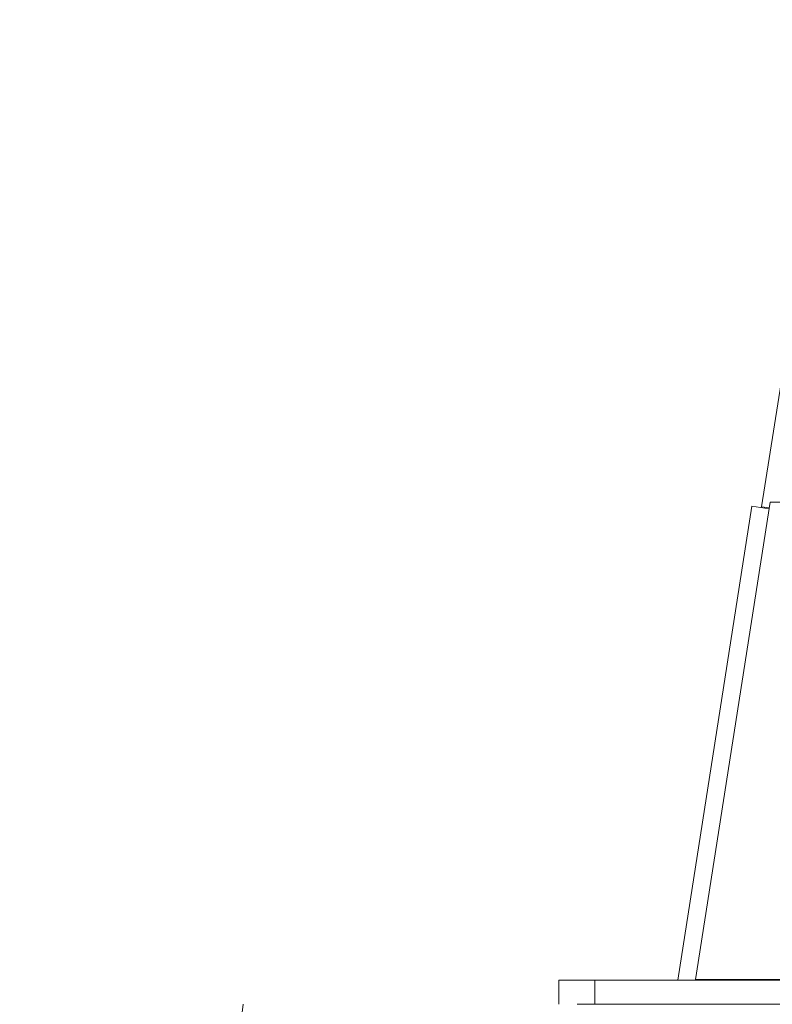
# Model space of a CAD drawing. Header units: millimetres. Extents: x 235 to 1725, y 540 to 2657.
# Tile 2 of 12: x 266 to 582, y 1573 to 1986. Entities that reach past the tile are written whole.
import ezdxf

# ---------------------------------------------------------------- set-up
doc = ezdxf.new("R2010")
doc.units = ezdxf.units.MM

msp = doc.modelspace()

# ---------------------------------------------------------------- linework, layer by layer
at = {"color": 7, "linetype": 'Continuous', "lineweight": 15}
for p, q in [((609.63, 1986.32), (577.43, 1781.99)), ((573.41, 1782.27), (542.33, 1583.34)), ((549.77, 1583.61), (581.05, 1783.89)), ((580.62, 1781.15), (573.41, 1782.27)), ((580.67, 1781.48), (577.43, 1781.99)), ((581.05, 1783.89), (686.99, 1783.89)), ((492.35, 1573.25), (492.35, 1583.34)), ((507.48, 1583.34), (492.35, 1583.34)), ((507.48, 1573.25), (507.48, 1583.34)), ((688.68, 1583.34), (507.48, 1583.34)), ((686.99, 1583.61), (549.77, 1583.61)), ((549.77, 1583.34), (549.77, 1583.61)), ((359.95, 1573.25), (266.23, 800.94)), ((500.11, 1573.25), (507.05, 1573.25)), ((507.48, 1573.25), (507.05, 1573.25)), ((699.2, 1573.25), (507.48, 1573.25))]:
    msp.add_line(p, q, dxfattribs=at)

doc.saveas('drawing.dxf')
